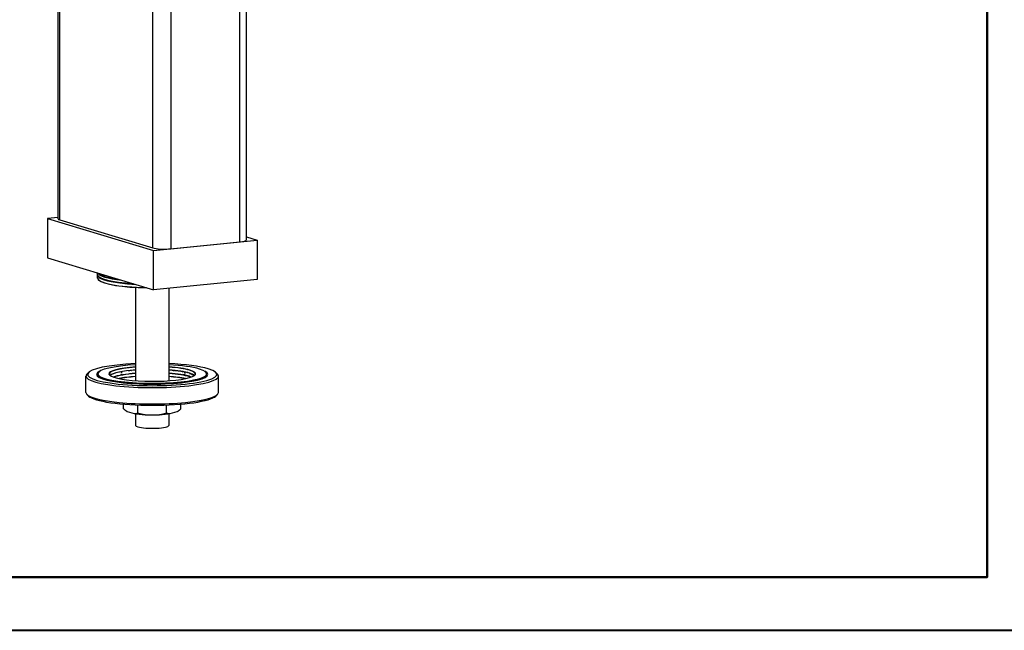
# Model space of a CAD drawing. Header units: inches. Extents: x 0 to 248, y 0 to 191.
# Tile 9 of 41: x 31 to 68, y 70 to 93. Entities that reach past the tile are written whole.
import ezdxf

# ---------------------------------------------------------------- set-up
doc = ezdxf.new("R2010")
doc.units = ezdxf.units.IN
doc.header["$MEASUREMENT"] = 0
doc.layers.get('0').update_dxf_attribs({"lineweight": 40})
doc.layers.add('BORDER', color=7, linetype='Continuous', lineweight=50)
doc.layers.add('PV-1C00', color=7, linetype='Continuous')

# ---------------------------------------------------------------- blocks, each defined once
blk = doc.blocks.new('A')
at = {"layer": 'PV-1C00'}
for p, q in [((18.154, 11.776), (18.154, 32.774)), ((18.221, 11.733), (18.221, 32.754)), ((25.002, 10.909), (25.002, 32.001)), ((25.252, 10.984), (25.252, 32.026)), ((21.721, 10.68), (21.721, 31.701)), ((22.404, 31.74), (22.404, 10.648)), ((18.154, 11.826), (17.755, 11.786)), ((17.755, 11.786), (21.755, 10.583)), ((17.755, 11.786), (17.755, 10.309)), ((18.221, 11.733), (21.721, 10.68)), ((21.755, 10.583), (25.652, 10.974)), ((22.404, 10.648), (25.002, 10.909)), ((25.252, 11.094), (25.652, 10.974)), ((25.652, 10.974), (25.652, 9.497)), ((21.755, 9.106), (21.755, 10.583)), ((17.755, 10.309), (21.755, 9.106)), ((19.641, 9.672), (19.641, 9.742)), ((19.681, 9.717), (19.673, 9.724)), ((19.641, 9.541), (19.641, 9.649)), ((19.681, 9.47), (19.673, 9.478)), ((25.652, 9.497), (21.755, 9.106)), ((21.078, 9.194), (21.078, 5.677)), ((22.328, 9.163), (22.328, 5.677)), ((19.304, 5.989), (19.242, 5.929)), ((19.681, 6.002), (19.673, 5.994)), ((20.471, 5.999), (20.463, 6)), ((20.561, 6.014), (20.471, 5.999)), ((20.549, 6.016), (20.561, 6.014)), ((20.809, 6.047), (20.795, 6.051)), ((20.919, 6.058), (20.809, 6.047)), ((20.904, 6.063), (20.919, 6.058)), ((22.488, 6.058), (22.503, 6.063)), ((22.598, 6.047), (22.488, 6.058)), ((22.611, 6.051), (22.598, 6.047)), ((22.846, 6.014), (22.857, 6.016)), ((22.935, 5.999), (22.846, 6.014)), ((22.944, 6), (22.935, 5.999)), ((23.726, 6.002), (23.734, 5.994)), ((24.103, 5.989), (24.164, 5.929)), ((19.203, 5.237), (19.203, 5.853)), ((19.641, 5.866), (19.641, 5.931)), ((23.766, 5.866), (23.766, 5.931)), ((24.203, 5.237), (24.203, 5.853)), ((19.304, 5.101), (19.242, 5.161)), ((24.103, 5.101), (24.164, 5.161)), ((20.621, 4.622), (20.621, 4.796)), ((20.621, 4.622), (20.621, 4.622)), ((20.759, 4.519), (21.024, 4.439)), ((21.162, 4.459), (21.162, 4.763)), ((21.162, 4.459), (21.162, 4.459)), ((21.162, 4.459), (21.162, 4.459)), ((22.245, 4.459), (22.245, 4.763)), ((22.245, 4.459), (22.245, 4.459)), ((22.245, 4.459), (22.245, 4.459)), ((22.383, 4.439), (22.648, 4.519)), ((22.786, 4.622), (22.786, 4.796)), ((22.786, 4.622), (22.786, 4.622)), ((21.078, 4.43), (21.078, 3.994)), ((21.438, 4.397), (21.968, 4.397)), ((22.328, 4.43), (22.328, 3.994))]:
    blk.add_line(p, q, dxfattribs=at)
for centre, major_axis, ratio, start_param, end_param in [((18.654, 11.776), (-0.5, 0), 0.173648, 0, 0.523599), ((24.752, 10.984), (0.5, 0), 0.173648, 5.235988, 6.283185), ((22.154, 10.723), (0.5, 0), 0.173648, 3.665191, 5.235988), ((21.703, 9.649), (-2.062, 0), 0.173648, 6.250957, 7.549767), ((21.703, 9.672), (2.062, 0), 0.173648, 3.141593, 4.359217), ((21.703, 9.764), (2.062, 0), 0.173648, 3.208621, 4.121761), ((21.703, 9.787), (-2.062, 0), 0.173648, 0.146653, 0.900545), ((21.703, 9.78), (-2.055, 0), 0.173648, 0.177254, 0.919767), ((21.703, 9.541), (-2.062, 0), 0.173648, 0, 1.468184), ((21.703, 9.656), (-2.055, 0), 0.173648, 0.066817, 1.246278), ((21.703, 9.533), (-2.055, 0), 0.173648, 0.177254, 1.478701), ((21.703, 5.914), (-2.438, 0), 0.173648, 4.971695, 9.948377), ((21.703, 5.914), (-2.438, 0), 0.173648, 3.665191, 4.453083), ((21.703, 5.914), (-2.096, 0), 0.173648, 5.953172, 9.754791), ((21.703, 5.931), (-2.062, 0), 0.173648, 6.105932, 9.602032), ((21.703, 5.939), (-2.055, 0), 0.173648, 5.021469, 9.948377), ((21.703, 5.931), (-1.625, 0), 0.173648, 5.10718, 6.447035), ((21.703, 5.939), (-1.633, 0), 0.173648, 5.105187, 9.948377), ((21.703, 5.823), (-1.625, 0), 0.173648, 5.10718, 6.089262), ((21.703, 5.816), (-1.633, 0), 0.173648, 5.105187, 6.064361), ((21.703, 5.693), (-1.633, 0), 0.173648, 5.105187, 5.834074), ((21.703, 5.685), (-1.625, 0), 0.173648, 5.10718, 5.822537), ((20.511, 5.961), (0.0107, 0.0616), 0.696364, 0.931361, 1.013059), ((20.516, 5.96), (-0.0094, -0.0539), 0.696364, 3.773793, 3.927072), ((20.511, 5.961), (0.0107, 0.0616), 0.696364, 3.488382, 4.468009), ((20.516, 5.96), (-0.0094, -0.0539), 0.696364, 2.844873, 3.013066), ((20.511, 5.961), (0.0107, 0.0616), 0.696364, 4.956769, 5.484187), ((20.86, 6.008), (0.018, 0.0599), 0.852869, 0.949301, 1.099453), ((20.864, 6.007), (-0.0158, -0.0524), 0.852869, 3.730147, 4.021729), ((20.86, 6.008), (0.018, 0.0599), 0.852869, 3.177428, 3.792898), ((20.864, 6.007), (-0.0158, -0.0524), 0.852869, 2.93953, 3.237914), ((20.86, 6.008), (0.018, 0.0599), 0.852869, 5.861807, 6.01998), ((21.703, 5.939), (-2.055, 0), 0.173648, 3.665191, 4.403309), ((21.703, 5.939), (-1.633, 0), 0.173648, 3.665191, 4.319591), ((21.703, 5.931), (-1.625, 0), 0.173648, 3.665191, 4.317598), ((21.703, 5.823), (-1.625, 0), 0.173648, 3.665191, 4.317598), ((21.703, 5.816), (-1.633, 0), 0.173648, 3.665191, 4.319591), ((21.703, 5.693), (-1.633, 0), 0.173648, 3.665191, 4.319591), ((21.703, 5.685), (-1.625, 0), 0.173648, 3.665191, 4.317598), ((22.547, 6.008), (-0.018, 0.0599), 0.852869, 0.263205, 0.421379), ((22.543, 6.007), (0.0158, -0.0524), 0.852869, 3.045271, 3.343655), ((22.547, 6.008), (-0.018, 0.0599), 0.852869, 2.490288, 3.105757), ((22.543, 6.007), (0.0158, -0.0524), 0.852869, 2.261456, 2.553038), ((22.547, 6.008), (-0.018, 0.0599), 0.852869, 5.183732, 5.333884), ((22.896, 5.961), (-0.0107, 0.0616), 0.696364, 0.424908, 0.524299), ((22.891, 5.96), (0.0094, -0.0539), 0.696364, 3.270119, 3.438312), ((22.896, 5.961), (-0.0107, 0.0616), 0.696364, 2.794803, 4.974819), ((22.891, 5.96), (0.0094, -0.0539), 0.696364, 2.356113, 2.509392), ((21.703, 5.931), (-1.625, 0), 0.173648, 2.977743, 3.665191), ((21.703, 5.823), (-1.625, 0), 0.173648, 3.335516, 3.665191), ((21.703, 5.8), (1.625, 0), 0.173648, 0.237808, 0.523599), ((21.703, 5.816), (-1.633, 0), 0.173648, 3.360417, 3.665191), ((21.703, 5.853), (-2.5, 0), 0.173648, 6.105932, 9.602032), ((21.703, 5.883), (-2.065, 0), 0.173648, 6.233974, 6.418345), ((21.703, 5.577), (-1.625, 0), 0.173648, 5.10718, 5.592604), ((21.703, 5.57), (-1.633, 0), 0.173648, 5.105187, 5.573958), ((21.703, 5.577), (-1.625, 0), 0.173648, 3.832174, 4.317598), ((21.703, 5.57), (-1.633, 0), 0.173648, 3.85082, 4.319591), ((21.703, 5.708), (1.625, 0), 0.173648, 0.523599, 0.778605), ((21.703, 5.685), (-1.625, 0), 0.173648, 3.602241, 3.665191), ((21.703, 5.693), (-1.633, 0), 0.173648, 3.590704, 3.665191), ((21.703, 5.883), (-2.065, 0), 0.173648, 3.006433, 3.190804), ((21.703, 5.237), (-2.5, 0), 0.173648, 0, 3.141593), ((21.703, 5.176), (-2.438, 0), 0.173648, 0.177254, 2.964339), ((21.703, 4.56), (-0.974, 0), 0.173648, 0.799138, 1.295257), ((21.703, 4.56), (-0.974, 0), 0.173648, 1.846335, 2.342455), ((21.703, 3.994), (-0.625, 0), 0.173648, 0, 0.523599), ((21.703, 3.994), (-0.625, 0), 0.173648, 0.523599, 3.141593)]:
    blk.add_ellipse(centre, major_axis=major_axis, ratio=ratio, start_param=start_param, end_param=end_param, dxfattribs=at)
for points, weights in [([(20.621, 4.622), (20.693, 4.558), (20.759, 4.519)], [1, 1.00913678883, 1]), ([(21.024, 4.439), (21.089, 4.439), (21.162, 4.459)], [1, 1.00913678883, 1]), ([(21.162, 4.459), (21.307, 4.418), (21.438, 4.397)], [1, 1.00913678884, 1]), ([(21.968, 4.397), (22.099, 4.418), (22.245, 4.459)], [1, 1.00913678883, 1]), ([(22.245, 4.459), (22.317, 4.439), (22.383, 4.439)], [1, 1.00913678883, 1]), ([(22.648, 4.519), (22.713, 4.558), (22.786, 4.622)], [1, 1.00913678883, 1])]:
    blk.add_rational_spline(points, weights, degree=2, dxfattribs=at)

msp = doc.modelspace()

# ---------------------------------------------------------------- linework, layer by layer
msp.add_line((0, 70), (239.763, 70))
at = {"layer": 'BORDER'}
msp.add_lwpolyline([(0, 116), (67.6, 116), (67.6, 72), (0, 72)], dxfattribs=at)

# ---------------------------------------------------------------- block references
msp.add_blockref('A', (14.431, 73.723))

doc.saveas('drawing.dxf')
